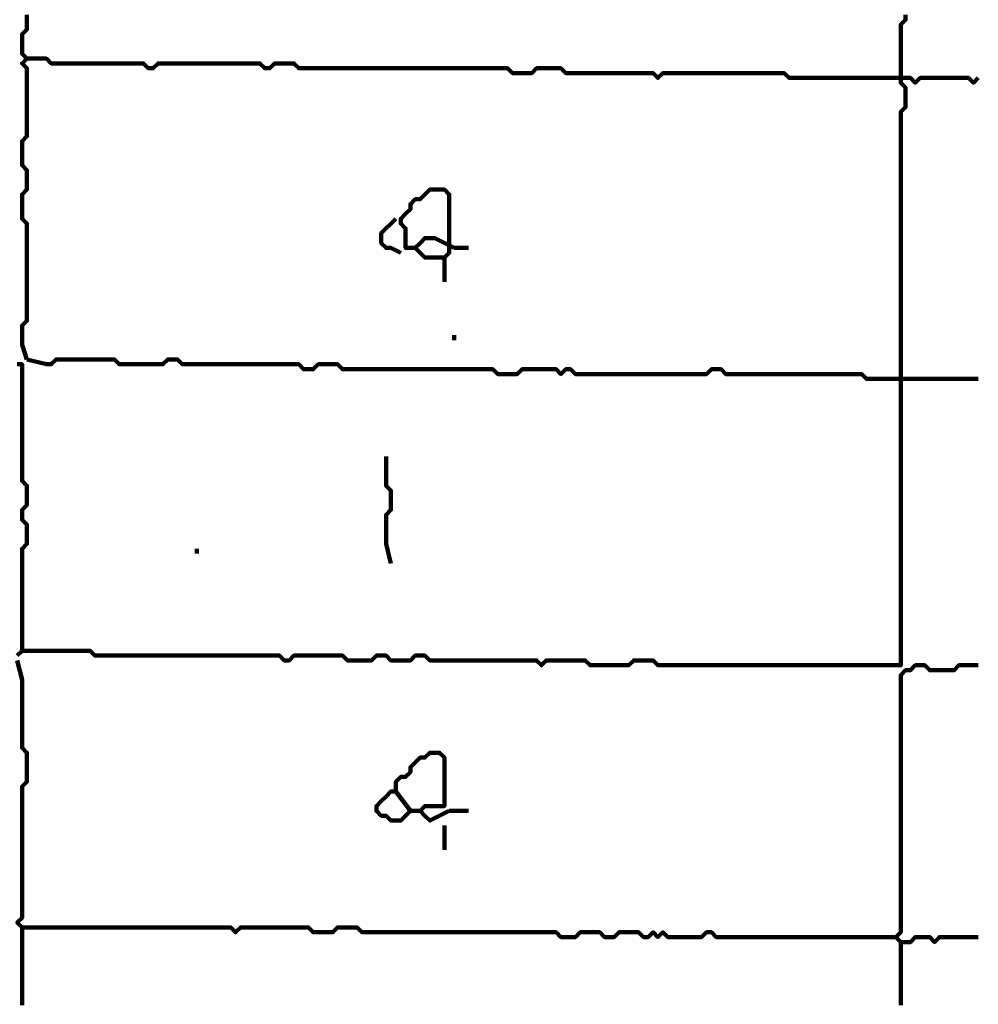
# Model space of a CAD drawing. Header units: metres. Extents: x 1959 to 4131, y 3282 to 4313.
# Tile 44 of 256: x 2125.81 to 2127.63, y 4297.81 to 4299.69. Entities that reach past the tile are written whole.
import ezdxf

# ---------------------------------------------------------------- set-up
doc = ezdxf.new("R2010")
doc.units = ezdxf.units.M
doc.layers.add('P', color=250, linetype='Continuous', lineweight=100)

msp = doc.modelspace()

# ---------------------------------------------------------------- linework, layer by layer
at = {"layer": 'P', "color": 0, "linetype": 'Continuous'}
for points in [[(2127.4907, 4299.6947), (2127.4907, 4299.6854), (2127.4815, 4299.6762), (2127.4815, 4299.667), (2127.4815, 4299.6578), (2127.4815, 4299.6485), (2127.4815, 4299.6393), (2127.4815, 4299.6301), (2127.4815, 4299.6208), (2127.4815, 4299.6116), (2127.4815, 4299.6024), (2127.4815, 4299.5931), (2127.4815, 4299.5839), (2127.4815, 4299.5747), (2127.4815, 4299.5654), (2127.4907, 4299.5562), (2127.4907, 4299.547), (2127.4907, 4299.5378), (2127.4907, 4299.5285), (2127.4907, 4299.5193), (2127.4815, 4299.5101), (2127.4815, 4299.5008), (2127.4815, 4299.4916), (2127.4815, 4299.4824), (2127.4815, 4299.4731), (2127.4815, 4299.4639), (2127.4815, 4299.4547), (2127.4815, 4299.4454), (2127.4815, 4299.4362), (2127.4815, 4299.427), (2127.4815, 4299.4178), (2127.4815, 4299.4085), (2127.4815, 4299.3993), (2127.4815, 4299.3901), (2127.4815, 4299.3808), (2127.4815, 4299.3716), (2127.4815, 4299.3624), (2127.4815, 4299.3531), (2127.4815, 4299.3439), (2127.4815, 4299.3347), (2127.4815, 4299.3254), (2127.4815, 4299.3162), (2127.4815, 4299.307), (2127.4815, 4299.2978), (2127.4815, 4299.2885), (2127.4815, 4299.2793), (2127.4815, 4299.2701), (2127.4815, 4299.2608), (2127.4815, 4299.2516), (2127.4815, 4299.2424), (2127.4815, 4299.2331), (2127.4815, 4299.2239), (2127.4815, 4299.2147), (2127.4815, 4299.2054), (2127.4815, 4299.1962), (2127.4815, 4299.187), (2127.4815, 4299.1778), (2127.4815, 4299.1685), (2127.4815, 4299.1593), (2127.4815, 4299.1501), (2127.4815, 4299.1408), (2127.4815, 4299.1316), (2127.4815, 4299.1224), (2127.4815, 4299.1131), (2127.4815, 4299.1039), (2127.4815, 4299.0947), (2127.4815, 4299.0854), (2127.4815, 4299.0762), (2127.4815, 4299.067), (2127.4815, 4299.0578), (2127.4815, 4299.0485), (2127.4815, 4299.0393), (2127.4815, 4299.0301), (2127.4815, 4299.0208), (2127.4815, 4299.0116), (2127.4815, 4299.0024), (2127.4815, 4298.9931), (2127.4815, 4298.9839), (2127.4815, 4298.9747), (2127.4815, 4298.9654), (2127.4815, 4298.9562), (2127.4815, 4298.947), (2127.4815, 4298.9378), (2127.4815, 4298.9285), (2127.4815, 4298.9193), (2127.4815, 4298.9101), (2127.4815, 4298.9008), (2127.4815, 4298.8916), (2127.4815, 4298.8824), (2127.4815, 4298.8731), (2127.4815, 4298.8639), (2127.4815, 4298.8547), (2127.4815, 4298.8454), (2127.4815, 4298.8362), (2127.4815, 4298.827), (2127.4815, 4298.8178), (2127.4815, 4298.8085), (2127.4815, 4298.7993), (2127.4815, 4298.7901), (2127.4815, 4298.7808), (2127.4815, 4298.7716), (2127.4815, 4298.7624), (2127.4815, 4298.7531), (2127.4815, 4298.7439), (2127.4815, 4298.7347), (2127.4815, 4298.7254), (2127.4815, 4298.7162), (2127.4815, 4298.707), (2127.4815, 4298.6978), (2127.4815, 4298.6885), (2127.4815, 4298.6793), (2127.4815, 4298.6701), (2127.4815, 4298.6608), (2127.4815, 4298.6516), (2127.4815, 4298.6424), (2127.4815, 4298.6331), (2127.4815, 4298.6239), (2127.4815, 4298.6147), (2127.4815, 4298.6054), (2127.4815, 4298.5962), (2127.4815, 4298.587), (2127.4815, 4298.5778), (2127.4815, 4298.5685), (2127.4815, 4298.5593), (2127.4815, 4298.5501), (2127.4815, 4298.5408), (2127.4815, 4298.5316), (2127.4815, 4298.5224), (2127.4815, 4298.5131), (2127.4815, 4298.5039), (2127.4815, 4298.4947), (2127.4815, 4298.4854), (2127.4815, 4298.4762), (2127.4815, 4298.467), (2127.4815, 4298.4578), (2127.4722, 4298.4578), (2127.463, 4298.4578), (2127.4538, 4298.4578), (2127.4445, 4298.4578), (2127.4353, 4298.4578), (2127.4261, 4298.4578), (2127.4168, 4298.4578), (2127.4076, 4298.4578), (2127.3984, 4298.4578), (2127.3892, 4298.4578), (2127.3799, 4298.4578), (2127.3707, 4298.4578), (2127.3615, 4298.4578), (2127.3522, 4298.4578), (2127.343, 4298.4578), (2127.3338, 4298.4578), (2127.3245, 4298.4578), (2127.3153, 4298.4578), (2127.3061, 4298.4578), (2127.2968, 4298.4578), (2127.2876, 4298.4578), (2127.2784, 4298.4578), (2127.2692, 4298.4578), (2127.2599, 4298.4578), (2127.2507, 4298.4578), (2127.2415, 4298.4578), (2127.2322, 4298.4578), (2127.223, 4298.4578), (2127.2138, 4298.4578), (2127.2045, 4298.4578), (2127.1953, 4298.4578), (2127.1861, 4298.4578), (2127.1768, 4298.4578), (2127.1676, 4298.4578), (2127.1584, 4298.4578), (2127.1492, 4298.4578), (2127.1399, 4298.4578), (2127.1307, 4298.4578), (2127.1215, 4298.4578), (2127.1122, 4298.4578), (2127.103, 4298.4578), (2127.0938, 4298.4578), (2127.0845, 4298.4578), (2127.0753, 4298.4578), (2127.0661, 4298.4578), (2127.0568, 4298.4578), (2127.0476, 4298.4578), (2127.0384, 4298.4578), (2127.0292, 4298.4578), (2127.0199, 4298.4578), (2127.0107, 4298.467), (2127.0015, 4298.467), (2126.9922, 4298.467), (2126.983, 4298.467), (2126.9738, 4298.467), (2126.9645, 4298.4578), (2126.9553, 4298.4578), (2126.9461, 4298.4578), (2126.9368, 4298.4578), (2126.9276, 4298.4578), (2126.9184, 4298.4578), (2126.9092, 4298.4578), (2126.8999, 4298.4578), (2126.8907, 4298.4578), (2126.8815, 4298.467), (2126.8722, 4298.467), (2126.863, 4298.467), (2126.8538, 4298.467), (2126.8445, 4298.467), (2126.8353, 4298.467), (2126.8261, 4298.467), (2126.8168, 4298.467), (2126.8076, 4298.467), (2126.7984, 4298.4578), (2126.7892, 4298.467), (2126.7799, 4298.467), (2126.7707, 4298.467), (2126.7615, 4298.467), (2126.7522, 4298.467), (2126.743, 4298.467), (2126.7338, 4298.467), (2126.7245, 4298.467), (2126.7153, 4298.467), (2126.7061, 4298.467), (2126.6968, 4298.467), (2126.6876, 4298.467), (2126.6784, 4298.467), (2126.6692, 4298.467), (2126.6599, 4298.467), (2126.6507, 4298.467), (2126.6415, 4298.467), (2126.6322, 4298.467), (2126.623, 4298.467), (2126.6138, 4298.467), (2126.6045, 4298.467), (2126.5953, 4298.467), (2126.5861, 4298.467), (2126.5768, 4298.4762), (2126.5676, 4298.4762), (2126.5584, 4298.4762), (2126.5492, 4298.467), (2126.5399, 4298.467), (2126.5307, 4298.467), (2126.5215, 4298.467), (2126.5122, 4298.467), (2126.503, 4298.4762), (2126.4938, 4298.4762), (2126.4845, 4298.4762), (2126.4753, 4298.467), (2126.4661, 4298.467), (2126.4568, 4298.467), (2126.4476, 4298.467), (2126.4384, 4298.467), (2126.4292, 4298.467), (2126.4199, 4298.4762), (2126.4107, 4298.4762), (2126.4015, 4298.4762), (2126.3922, 4298.4762), (2126.383, 4298.4762), (2126.3738, 4298.4762), (2126.3645, 4298.4762), (2126.3553, 4298.4762), (2126.3461, 4298.4762), (2126.3368, 4298.4762), (2126.3276, 4298.4762), (2126.3184, 4298.467), (2126.3092, 4298.467), (2126.2999, 4298.4762), (2126.2907, 4298.4762), (2126.2815, 4298.4762), (2126.2722, 4298.4762), (2126.263, 4298.4762), (2126.2538, 4298.4762), (2126.2445, 4298.4762), (2126.2353, 4298.4762), (2126.2261, 4298.4762), (2126.2168, 4298.4762), (2126.2076, 4298.4762), (2126.1984, 4298.4762), (2126.1892, 4298.4762), (2126.1799, 4298.4762), (2126.1707, 4298.4762), (2126.1615, 4298.4762), (2126.1522, 4298.4762), (2126.143, 4298.4762), (2126.1338, 4298.4762), (2126.1245, 4298.4762), (2126.1153, 4298.4762), (2126.1061, 4298.4762), (2126.0968, 4298.4762), (2126.0876, 4298.4762), (2126.0784, 4298.4762), (2126.0692, 4298.4762), (2126.0599, 4298.4762), (2126.0507, 4298.4762), (2126.0415, 4298.4762), (2126.0322, 4298.4762), (2126.023, 4298.4762), (2126.0138, 4298.4762), (2126.0045, 4298.4762), (2125.9953, 4298.4762), (2125.9861, 4298.4762), (2125.9768, 4298.4762), (2125.9676, 4298.4762), (2125.9584, 4298.4762), (2125.9492, 4298.4762), (2125.9399, 4298.4854), (2125.9307, 4298.4854), (2125.9215, 4298.4854), (2125.9122, 4298.4854), (2125.903, 4298.4854), (2125.8938, 4298.4854), (2125.8845, 4298.4854), (2125.8753, 4298.4854), (2125.8661, 4298.4854), (2125.8568, 4298.4854), (2125.8476, 4298.4854), (2125.8107, 4298.4854)], [(2125.8199, 4299.6947), (2125.8199, 4299.6854), (2125.8199, 4299.6762), (2125.8199, 4299.667), (2125.8107, 4299.6578), (2125.8107, 4299.6485), (2125.8107, 4299.6393), (2125.8107, 4299.6301), (2125.8107, 4299.6208), (2125.8199, 4299.6116), (2125.8107, 4299.6024), (2125.8199, 4299.5931), (2125.8199, 4299.5839), (2125.8199, 4299.5747), (2125.8199, 4299.5654), (2125.8199, 4299.5562), (2125.8199, 4299.547), (2125.8199, 4299.5378), (2125.8199, 4299.5285), (2125.8199, 4299.5193), (2125.8199, 4299.5101), (2125.8199, 4299.5008), (2125.8199, 4299.4916), (2125.8199, 4299.4824), (2125.8199, 4299.4731), (2125.8199, 4299.4639), (2125.8107, 4299.4547), (2125.8107, 4299.4454), (2125.8107, 4299.4362), (2125.8107, 4299.427), (2125.8107, 4299.4178), (2125.8107, 4299.4085), (2125.8199, 4299.3993), (2125.8199, 4299.3901), (2125.8199, 4299.3808), (2125.8199, 4299.3716), (2125.8199, 4299.3624), (2125.8107, 4299.3531), (2125.8107, 4299.3439), (2125.8107, 4299.3347), (2125.8107, 4299.3254), (2125.8107, 4299.3162), (2125.8107, 4299.307), (2125.8199, 4299.2978), (2125.8199, 4299.2885), (2125.8199, 4299.2793), (2125.8199, 4299.2701), (2125.8199, 4299.2608), (2125.8199, 4299.2516), (2125.8199, 4299.2424), (2125.8199, 4299.2331), (2125.8199, 4299.2239), (2125.8199, 4299.2147), (2125.8199, 4299.2054), (2125.8199, 4299.1962), (2125.8199, 4299.187), (2125.8199, 4299.1778), (2125.8199, 4299.1685), (2125.8199, 4299.1593), (2125.8199, 4299.1501), (2125.8199, 4299.1408), (2125.8199, 4299.1316), (2125.8199, 4299.1224), (2125.8199, 4299.1131), (2125.8107, 4299.1039), (2125.8107, 4299.0947), (2125.8107, 4299.0854), (2125.8107, 4299.0762), (2125.8107, 4299.067), (2125.8199, 4299.0393)], [(2125.8199, 4299.6116), (2125.8568, 4299.6116), (2125.8661, 4299.6024), (2125.8753, 4299.6024), (2125.8845, 4299.6024), (2125.8938, 4299.6024), (2125.903, 4299.6024), (2125.9122, 4299.6024), (2125.9215, 4299.6024), (2125.9307, 4299.6024), (2125.9399, 4299.6024), (2125.9492, 4299.6024), (2125.9584, 4299.6024), (2125.9676, 4299.6024), (2125.9768, 4299.6024), (2125.9861, 4299.6024), (2125.9953, 4299.6024), (2126.0045, 4299.6024), (2126.0138, 4299.6024), (2126.023, 4299.6024), (2126.0322, 4299.6024), (2126.0415, 4299.6024), (2126.0507, 4299.5931), (2126.0599, 4299.5931), (2126.0692, 4299.6024), (2126.0784, 4299.6024), (2126.0876, 4299.6024), (2126.0968, 4299.6024), (2126.1061, 4299.6024), (2126.1153, 4299.6024), (2126.1245, 4299.6024), (2126.1338, 4299.6024), (2126.143, 4299.6024), (2126.1522, 4299.6024), (2126.1615, 4299.6024), (2126.1707, 4299.6024), (2126.1799, 4299.6024), (2126.1892, 4299.6024), (2126.1984, 4299.6024), (2126.2076, 4299.6024), (2126.2168, 4299.6024), (2126.2261, 4299.6024), (2126.2353, 4299.6024), (2126.2445, 4299.6024), (2126.2538, 4299.6024), (2126.263, 4299.6024), (2126.2722, 4299.5931), (2126.2815, 4299.5931), (2126.2907, 4299.6024), (2126.2999, 4299.6024), (2126.3092, 4299.6024), (2126.3184, 4299.6024), (2126.3276, 4299.6024), (2126.3368, 4299.5931), (2126.3461, 4299.5931), (2126.3553, 4299.5931), (2126.3645, 4299.5931), (2126.3738, 4299.5931), (2126.383, 4299.5931), (2126.3922, 4299.5931), (2126.4015, 4299.5931), (2126.4107, 4299.5931), (2126.4199, 4299.5931), (2126.4292, 4299.5931), (2126.4384, 4299.5931), (2126.4476, 4299.5931), (2126.4568, 4299.5931), (2126.4661, 4299.5931), (2126.4753, 4299.5931), (2126.4845, 4299.5931), (2126.4938, 4299.5931), (2126.503, 4299.5931), (2126.5122, 4299.5931), (2126.5215, 4299.5931), (2126.5307, 4299.5931), (2126.5399, 4299.5931), (2126.5492, 4299.5931), (2126.5584, 4299.5931), (2126.5676, 4299.5931), (2126.5768, 4299.5931), (2126.5861, 4299.5931), (2126.5953, 4299.5931), (2126.6045, 4299.5931), (2126.6138, 4299.5931), (2126.623, 4299.5931), (2126.6322, 4299.5931), (2126.6415, 4299.5931), (2126.6507, 4299.5931), (2126.6599, 4299.5931), (2126.6692, 4299.5931), (2126.6784, 4299.5931), (2126.6876, 4299.5931), (2126.6968, 4299.5931), (2126.7061, 4299.5931), (2126.7153, 4299.5931), (2126.7245, 4299.5931), (2126.7338, 4299.5931), (2126.743, 4299.5839), (2126.7522, 4299.5839), (2126.7615, 4299.5839), (2126.7707, 4299.5839), (2126.7799, 4299.5839), (2126.7892, 4299.5931), (2126.7984, 4299.5931), (2126.8076, 4299.5931), (2126.8168, 4299.5931), (2126.8261, 4299.5931), (2126.8353, 4299.5931), (2126.8445, 4299.5839), (2126.8538, 4299.5839), (2126.863, 4299.5839), (2126.8722, 4299.5839), (2126.8815, 4299.5839), (2126.8907, 4299.5839), (2126.8999, 4299.5839), (2126.9092, 4299.5839), (2126.9184, 4299.5839), (2126.9276, 4299.5839), (2126.9368, 4299.5839), (2126.9461, 4299.5839), (2126.9553, 4299.5839), (2126.9645, 4299.5839), (2126.9738, 4299.5839), (2126.983, 4299.5839), (2126.9922, 4299.5839), (2127.0015, 4299.5839), (2127.0107, 4299.5839), (2127.0199, 4299.5747), (2127.0292, 4299.5839), (2127.0384, 4299.5839), (2127.0476, 4299.5839), (2127.0568, 4299.5839), (2127.0661, 4299.5839), (2127.0753, 4299.5839), (2127.0845, 4299.5839), (2127.0938, 4299.5839), (2127.103, 4299.5839), (2127.1122, 4299.5839), (2127.1215, 4299.5839), (2127.1307, 4299.5839), (2127.1399, 4299.5839), (2127.1492, 4299.5839), (2127.1584, 4299.5839), (2127.1676, 4299.5839), (2127.1768, 4299.5839), (2127.1861, 4299.5839), (2127.1953, 4299.5839), (2127.2045, 4299.5839), (2127.2138, 4299.5839), (2127.223, 4299.5839), (2127.2322, 4299.5839), (2127.2415, 4299.5839), (2127.2507, 4299.5839), (2127.2599, 4299.5839), (2127.2692, 4299.5747), (2127.2784, 4299.5747), (2127.2876, 4299.5747), (2127.2968, 4299.5747), (2127.3061, 4299.5747), (2127.3153, 4299.5747), (2127.3245, 4299.5747), (2127.3338, 4299.5747), (2127.343, 4299.5747), (2127.3522, 4299.5747), (2127.3615, 4299.5747), (2127.3707, 4299.5747), (2127.3799, 4299.5747), (2127.3892, 4299.5747), (2127.3984, 4299.5747), (2127.4076, 4299.5747), (2127.4168, 4299.5747), (2127.4261, 4299.5747), (2127.4353, 4299.5747), (2127.4445, 4299.5747), (2127.4538, 4299.5747), (2127.463, 4299.5747), (2127.4722, 4299.5747), (2127.4815, 4299.5747), (2127.4907, 4299.5747), (2127.4999, 4299.5747), (2127.5092, 4299.5654), (2127.5184, 4299.5747), (2127.5276, 4299.5747), (2127.5368, 4299.5747), (2127.5461, 4299.5747), (2127.5553, 4299.5747), (2127.5645, 4299.5747), (2127.5738, 4299.5747), (2127.583, 4299.5747), (2127.5922, 4299.5747), (2127.6015, 4299.5747), (2127.6107, 4299.5747), (2127.6199, 4299.5654), (2127.6292, 4299.5747)], [(2126.6322, 4299.2516), (2126.5953, 4299.2701), (2126.5861, 4299.2701), (2126.5768, 4299.2701), (2126.5676, 4299.2608), (2126.5584, 4299.2516), (2126.5492, 4299.2516), (2126.5399, 4299.2516), (2126.5399, 4299.2608), (2126.5399, 4299.2701), (2126.5399, 4299.2793), (2126.5399, 4299.2885), (2126.5307, 4299.2978), (2126.5307, 4299.307), (2126.5399, 4299.3162), (2126.5492, 4299.3254), (2126.5492, 4299.3347), (2126.5584, 4299.3439), (2126.5676, 4299.3439), (2126.5768, 4299.3531), (2126.5861, 4299.3624), (2126.5953, 4299.3624), (2126.6045, 4299.3624), (2126.6138, 4299.3624), (2126.623, 4299.3531), (2126.623, 4299.3439), (2126.623, 4299.3347), (2126.623, 4299.3254), (2126.623, 4299.3162), (2126.623, 4299.307), (2126.623, 4299.2978), (2126.623, 4299.2885), (2126.623, 4299.2793), (2126.623, 4299.2701), (2126.623, 4299.2608), (2126.623, 4299.2516), (2126.623, 4299.2424), (2126.6138, 4299.2331), (2126.6138, 4299.2239), (2126.6138, 4299.2147), (2126.6138, 4299.187)], [(2126.5215, 4299.307), (2126.4938, 4299.2793), (2126.4938, 4299.2701), (2126.4938, 4299.2608), (2126.503, 4299.2516), (2126.5122, 4299.2516), (2126.5307, 4299.2424)], [(2126.5584, 4299.2516), (2126.5768, 4299.2331), (2126.5861, 4299.2331), (2126.5953, 4299.2331), (2126.6138, 4299.2331)], [(2126.6322, 4299.2516), (2126.6599, 4299.2516)], [(2126.6322, 4299.0854), (2126.6322, 4299.0762)], [(2125.8015, 4298.4762), (2125.8107, 4298.4854), (2125.8107, 4298.4947), (2125.8107, 4298.5039), (2125.8107, 4298.5131), (2125.8107, 4298.5224), (2125.8107, 4298.5316), (2125.8107, 4298.5408), (2125.8107, 4298.5501), (2125.8107, 4298.5593), (2125.8107, 4298.5685), (2125.8107, 4298.5778), (2125.8107, 4298.587), (2125.8107, 4298.5962), (2125.8107, 4298.6054), (2125.8107, 4298.6147), (2125.8107, 4298.6239), (2125.8107, 4298.6331), (2125.8107, 4298.6424), (2125.8107, 4298.6516), (2125.8107, 4298.6608), (2125.8107, 4298.6701), (2125.8107, 4298.6793), (2125.8199, 4298.6885), (2125.8199, 4298.6978), (2125.8199, 4298.707), (2125.8199, 4298.7162), (2125.8199, 4298.7254), (2125.8107, 4298.7347), (2125.8107, 4298.7439), (2125.8107, 4298.7531), (2125.8199, 4298.7624), (2125.8199, 4298.7716), (2125.8199, 4298.7808), (2125.8199, 4298.7901), (2125.8199, 4298.7993), (2125.8107, 4298.8085), (2125.8107, 4298.8178), (2125.8107, 4298.827), (2125.8107, 4298.8362), (2125.8107, 4298.8454), (2125.8107, 4298.8547), (2125.8107, 4298.8639), (2125.8107, 4298.8731), (2125.8107, 4298.8824), (2125.8107, 4298.8916), (2125.8107, 4298.9008), (2125.8107, 4298.9101), (2125.8107, 4298.9193), (2125.8107, 4298.9285), (2125.8107, 4298.9378), (2125.8107, 4298.947), (2125.8107, 4298.9562), (2125.8107, 4298.9654), (2125.8107, 4298.9747), (2125.8107, 4298.9839), (2125.8107, 4298.9931), (2125.8107, 4299.0024), (2125.8107, 4299.0116), (2125.8107, 4299.0208), (2125.8107, 4299.0301), (2125.8015, 4299.0301)], [(2125.8199, 4299.0393), (2125.8568, 4299.0301), (2125.8661, 4299.0301), (2125.8753, 4299.0393), (2125.8845, 4299.0393), (2125.8938, 4299.0393), (2125.903, 4299.0393), (2125.9122, 4299.0393), (2125.9215, 4299.0393), (2125.9307, 4299.0393), (2125.9399, 4299.0393), (2125.9492, 4299.0393), (2125.9584, 4299.0393), (2125.9676, 4299.0393), (2125.9768, 4299.0393), (2125.9861, 4299.0393), (2125.9953, 4299.0301), (2126.0045, 4299.0301), (2126.0138, 4299.0301), (2126.023, 4299.0301), (2126.0322, 4299.0301), (2126.0415, 4299.0301), (2126.0507, 4299.0301), (2126.0599, 4299.0301), (2126.0692, 4299.0301), (2126.0784, 4299.0301), (2126.0876, 4299.0393), (2126.0968, 4299.0393), (2126.1061, 4299.0393), (2126.1153, 4299.0301), (2126.1245, 4299.0301), (2126.1338, 4299.0301), (2126.143, 4299.0301), (2126.1522, 4299.0301), (2126.1615, 4299.0301), (2126.1707, 4299.0301), (2126.1799, 4299.0301), (2126.1892, 4299.0301), (2126.1984, 4299.0301), (2126.2076, 4299.0301), (2126.2168, 4299.0301), (2126.2261, 4299.0301), (2126.2353, 4299.0301), (2126.2445, 4299.0301), (2126.2538, 4299.0301), (2126.263, 4299.0301), (2126.2722, 4299.0301), (2126.2815, 4299.0301), (2126.2907, 4299.0301), (2126.2999, 4299.0301), (2126.3092, 4299.0301), (2126.3184, 4299.0301), (2126.3276, 4299.0301), (2126.3368, 4299.0301), (2126.3461, 4299.0208), (2126.3553, 4299.0208), (2126.3645, 4299.0208), (2126.3738, 4299.0301), (2126.383, 4299.0301), (2126.3922, 4299.0301), (2126.4015, 4299.0301), (2126.4107, 4299.0301), (2126.4199, 4299.0208), (2126.4292, 4299.0208), (2126.4384, 4299.0208), (2126.4476, 4299.0208), (2126.4568, 4299.0208), (2126.4661, 4299.0208), (2126.4753, 4299.0208), (2126.4845, 4299.0208), (2126.4938, 4299.0208), (2126.503, 4299.0208), (2126.5122, 4299.0208), (2126.5215, 4299.0208), (2126.5307, 4299.0208), (2126.5399, 4299.0208), (2126.5492, 4299.0208), (2126.5584, 4299.0208), (2126.5676, 4299.0208), (2126.5768, 4299.0208), (2126.5861, 4299.0208), (2126.5953, 4299.0208), (2126.6045, 4299.0208), (2126.6138, 4299.0208), (2126.623, 4299.0208), (2126.6322, 4299.0208), (2126.6415, 4299.0208), (2126.6507, 4299.0208), (2126.6599, 4299.0208), (2126.6692, 4299.0208), (2126.6784, 4299.0208), (2126.6876, 4299.0208), (2126.6968, 4299.0208), (2126.7061, 4299.0208), (2126.7153, 4299.0116), (2126.7245, 4299.0116), (2126.7338, 4299.0116), (2126.743, 4299.0116), (2126.7522, 4299.0116), (2126.7615, 4299.0208), (2126.7707, 4299.0208), (2126.7799, 4299.0208), (2126.7892, 4299.0208), (2126.7984, 4299.0208), (2126.8076, 4299.0208), (2126.8168, 4299.0208), (2126.8261, 4299.0208), (2126.8353, 4299.0116), (2126.8445, 4299.0208), (2126.8538, 4299.0208), (2126.863, 4299.0116), (2126.8722, 4299.0116), (2126.8815, 4299.0116), (2126.8907, 4299.0116), (2126.8999, 4299.0116), (2126.9092, 4299.0116), (2126.9184, 4299.0116), (2126.9276, 4299.0116), (2126.9368, 4299.0116), (2126.9461, 4299.0116), (2126.9553, 4299.0116), (2126.9645, 4299.0116), (2126.9738, 4299.0116), (2126.983, 4299.0116), (2126.9922, 4299.0116), (2127.0015, 4299.0116), (2127.0107, 4299.0116), (2127.0199, 4299.0116), (2127.0292, 4299.0116), (2127.0384, 4299.0116), (2127.0476, 4299.0116), (2127.0568, 4299.0116), (2127.0661, 4299.0116), (2127.0753, 4299.0116), (2127.0845, 4299.0116), (2127.0938, 4299.0116), (2127.103, 4299.0116), (2127.1122, 4299.0116), (2127.1215, 4299.0208), (2127.1307, 4299.0208), (2127.1399, 4299.0208), (2127.1492, 4299.0116), (2127.1584, 4299.0116), (2127.1676, 4299.0116), (2127.1768, 4299.0116), (2127.1861, 4299.0116), (2127.1953, 4299.0116), (2127.2045, 4299.0116), (2127.2138, 4299.0116), (2127.223, 4299.0116), (2127.2322, 4299.0116), (2127.2415, 4299.0116), (2127.2507, 4299.0116), (2127.2599, 4299.0116), (2127.2692, 4299.0116), (2127.2784, 4299.0116), (2127.2876, 4299.0116), (2127.2968, 4299.0116), (2127.3061, 4299.0116), (2127.3153, 4299.0116), (2127.3245, 4299.0116), (2127.3338, 4299.0116), (2127.343, 4299.0116), (2127.3522, 4299.0116), (2127.3615, 4299.0116), (2127.3707, 4299.0116), (2127.3799, 4299.0116), (2127.3892, 4299.0116), (2127.3984, 4299.0116), (2127.4076, 4299.0116), (2127.4168, 4299.0024), (2127.4261, 4299.0024), (2127.4353, 4299.0024), (2127.4445, 4299.0024), (2127.4538, 4299.0024), (2127.463, 4299.0024), (2127.4722, 4299.0024), (2127.4815, 4299.0024), (2127.4907, 4299.0024), (2127.4999, 4299.0024), (2127.5092, 4299.0024), (2127.5184, 4299.0024), (2127.5276, 4299.0024), (2127.5368, 4299.0024), (2127.5461, 4299.0024), (2127.5553, 4299.0024), (2127.5645, 4299.0024), (2127.5738, 4299.0024), (2127.583, 4299.0024), (2127.5922, 4299.0024), (2127.6015, 4299.0024), (2127.6107, 4299.0024), (2127.6199, 4299.0024), (2127.6292, 4299.0024)], [(2126.503, 4298.8547), (2126.503, 4298.8178), (2126.503, 4298.8085), (2126.503, 4298.7993), (2126.5122, 4298.7901), (2126.5122, 4298.7808), (2126.5122, 4298.7716), (2126.5122, 4298.7624), (2126.5122, 4298.7531), (2126.503, 4298.7439), (2126.503, 4298.7347), (2126.503, 4298.7254), (2126.503, 4298.7162), (2126.503, 4298.707), (2126.503, 4298.6978), (2126.503, 4298.6885), (2126.5122, 4298.6516)], [(2126.143, 4298.6793), (2126.143, 4298.6701)], [(2125.8015, 4298.467), (2125.8107, 4298.4301), (2125.8107, 4298.4208), (2125.8107, 4298.4116), (2125.8107, 4298.4024), (2125.8107, 4298.3931), (2125.8107, 4298.3839), (2125.8107, 4298.3747), (2125.8107, 4298.3654), (2125.8107, 4298.3562), (2125.8107, 4298.347), (2125.8107, 4298.3378), (2125.8107, 4298.3285), (2125.8107, 4298.3193), (2125.8107, 4298.3101), (2125.8107, 4298.3008), (2125.8199, 4298.2916), (2125.8199, 4298.2824), (2125.8199, 4298.2731), (2125.8199, 4298.2639), (2125.8199, 4298.2547), (2125.8199, 4298.2454), (2125.8199, 4298.2362), (2125.8107, 4298.227), (2125.8107, 4298.2178), (2125.8107, 4298.2085), (2125.8107, 4298.1993), (2125.8107, 4298.1901), (2125.8107, 4298.1808), (2125.8107, 4298.1716), (2125.8107, 4298.1624), (2125.8107, 4298.1531), (2125.8107, 4298.1439), (2125.8107, 4298.1347), (2125.8107, 4298.1254), (2125.8107, 4298.1162), (2125.8107, 4298.107), (2125.8107, 4298.0978), (2125.8107, 4298.0885), (2125.8107, 4298.0793), (2125.8107, 4298.0701), (2125.8107, 4298.0608), (2125.8107, 4298.0516), (2125.8107, 4298.0424), (2125.8107, 4298.0331), (2125.8107, 4298.0239), (2125.8107, 4298.0147), (2125.8107, 4298.0054), (2125.8107, 4297.9962), (2125.8107, 4297.987), (2125.8107, 4297.9778), (2125.8015, 4297.9685), (2125.8107, 4297.9593), (2125.8199, 4297.9593), (2125.8292, 4297.9593), (2125.8384, 4297.9593), (2125.8476, 4297.9593), (2125.8568, 4297.9593), (2125.8661, 4297.9593), (2125.8753, 4297.9593), (2125.8845, 4297.9593), (2125.8938, 4297.9593), (2125.903, 4297.9593), (2125.9122, 4297.9593), (2125.9215, 4297.9593), (2125.9307, 4297.9593), (2125.9399, 4297.9593), (2125.9492, 4297.9593), (2125.9584, 4297.9593), (2125.9676, 4297.9593), (2125.9768, 4297.9593), (2125.9861, 4297.9593), (2125.9953, 4297.9593), (2126.0045, 4297.9593), (2126.0138, 4297.9593), (2126.023, 4297.9593), (2126.0322, 4297.9593), (2126.0415, 4297.9593), (2126.0507, 4297.9593), (2126.0599, 4297.9593), (2126.0692, 4297.9593), (2126.0784, 4297.9593), (2126.0876, 4297.9593), (2126.0968, 4297.9593), (2126.1061, 4297.9593), (2126.1153, 4297.9593), (2126.1245, 4297.9593), (2126.1338, 4297.9593), (2126.143, 4297.9593), (2126.1522, 4297.9593), (2126.1615, 4297.9593), (2126.1707, 4297.9593), (2126.1799, 4297.9593), (2126.1892, 4297.9593), (2126.1984, 4297.9593), (2126.2076, 4297.9593), (2126.2168, 4297.9501), (2126.2261, 4297.9593), (2126.2353, 4297.9593), (2126.2445, 4297.9593), (2126.2538, 4297.9593), (2126.263, 4297.9593), (2126.2722, 4297.9593), (2126.2815, 4297.9593), (2126.2907, 4297.9593), (2126.2999, 4297.9593), (2126.3092, 4297.9593), (2126.3184, 4297.9593), (2126.3276, 4297.9593), (2126.3368, 4297.9593), (2126.3461, 4297.9593), (2126.3553, 4297.9593), (2126.3645, 4297.9501), (2126.3738, 4297.9501), (2126.383, 4297.9501), (2126.3922, 4297.9501), (2126.4015, 4297.9501), (2126.4107, 4297.9593), (2126.4199, 4297.9593), (2126.4292, 4297.9593), (2126.4384, 4297.9593), (2126.4476, 4297.9593), (2126.4568, 4297.9501), (2126.4661, 4297.9501), (2126.4753, 4297.9501), (2126.4845, 4297.9501), (2126.4938, 4297.9501), (2126.503, 4297.9501), (2126.5122, 4297.9501), (2126.5215, 4297.9501), (2126.5307, 4297.9501), (2126.5399, 4297.9501), (2126.5492, 4297.9501), (2126.5584, 4297.9501), (2126.5676, 4297.9501), (2126.5768, 4297.9501), (2126.5861, 4297.9501), (2126.5953, 4297.9501), (2126.6045, 4297.9501), (2126.6138, 4297.9501), (2126.623, 4297.9501), (2126.6322, 4297.9501), (2126.6415, 4297.9501), (2126.6507, 4297.9501), (2126.6599, 4297.9501), (2126.6692, 4297.9501), (2126.6784, 4297.9501), (2126.6876, 4297.9501), (2126.6968, 4297.9501), (2126.7061, 4297.9501), (2126.7153, 4297.9501), (2126.7245, 4297.9501), (2126.7338, 4297.9501), (2126.743, 4297.9501), (2126.7522, 4297.9501), (2126.7615, 4297.9501), (2126.7707, 4297.9501), (2126.7799, 4297.9501), (2126.7892, 4297.9501), (2126.7984, 4297.9501), (2126.8076, 4297.9501), (2126.8168, 4297.9501), (2126.8261, 4297.9501), (2126.8353, 4297.9408), (2126.8445, 4297.9408), (2126.8538, 4297.9408), (2126.863, 4297.9408), (2126.8722, 4297.9501), (2126.8815, 4297.9501), (2126.8907, 4297.9501), (2126.8999, 4297.9501), (2126.9092, 4297.9501), (2126.9184, 4297.9408), (2126.9276, 4297.9408), (2126.9368, 4297.9408), (2126.9461, 4297.9501), (2126.9553, 4297.9501), (2126.9645, 4297.9501), (2126.9738, 4297.9501), (2126.983, 4297.9501), (2126.9922, 4297.9408), (2127.0015, 4297.9408), (2127.0107, 4297.9501), (2127.0199, 4297.9408), (2127.0292, 4297.9501), (2127.0384, 4297.9408), (2127.0476, 4297.9408), (2127.0568, 4297.9408), (2127.0661, 4297.9408), (2127.0753, 4297.9408), (2127.0845, 4297.9408), (2127.0938, 4297.9408), (2127.103, 4297.9408), (2127.1122, 4297.9501), (2127.1215, 4297.9501), (2127.1307, 4297.9408), (2127.1399, 4297.9408), (2127.1492, 4297.9408), (2127.1584, 4297.9408), (2127.1676, 4297.9408), (2127.1768, 4297.9408), (2127.1861, 4297.9408), (2127.1953, 4297.9408), (2127.2045, 4297.9408), (2127.2138, 4297.9408), (2127.223, 4297.9408), (2127.2322, 4297.9408), (2127.2415, 4297.9408), (2127.2507, 4297.9408), (2127.2599, 4297.9408), (2127.2692, 4297.9408), (2127.2784, 4297.9408), (2127.2876, 4297.9408), (2127.2968, 4297.9408), (2127.3061, 4297.9408), (2127.3153, 4297.9408), (2127.3245, 4297.9408), (2127.3338, 4297.9408), (2127.343, 4297.9408), (2127.3522, 4297.9408), (2127.3615, 4297.9408), (2127.3707, 4297.9408), (2127.3799, 4297.9408), (2127.3892, 4297.9408), (2127.3984, 4297.9408), (2127.4076, 4297.9408), (2127.4168, 4297.9408), (2127.4261, 4297.9408), (2127.4722, 4297.9408)], [(2127.6292, 4298.4578), (2127.6199, 4298.4578), (2127.6107, 4298.4578), (2127.6015, 4298.4578), (2127.5922, 4298.4578), (2127.583, 4298.4485), (2127.5738, 4298.4485), (2127.5645, 4298.4485), (2127.5553, 4298.4485), (2127.5461, 4298.4485), (2127.5368, 4298.4485), (2127.5276, 4298.4578), (2127.5184, 4298.4578), (2127.5092, 4298.4578), (2127.4999, 4298.4485), (2127.4907, 4298.4485), (2127.4815, 4298.4393), (2127.4815, 4298.4301), (2127.4815, 4298.4208), (2127.4815, 4298.4116), (2127.4815, 4298.4024), (2127.4815, 4298.3931), (2127.4815, 4298.3839), (2127.4815, 4298.3747), (2127.4815, 4298.3654), (2127.4815, 4298.3562), (2127.4815, 4298.347), (2127.4815, 4298.3378), (2127.4815, 4298.3285), (2127.4815, 4298.3193), (2127.4815, 4298.3101), (2127.4815, 4298.3008), (2127.4815, 4298.2916), (2127.4815, 4298.2824), (2127.4815, 4298.2731), (2127.4815, 4298.2639), (2127.4815, 4298.2547), (2127.4815, 4298.2454), (2127.4815, 4298.2362), (2127.4815, 4298.227), (2127.4815, 4298.2178), (2127.4815, 4298.2085), (2127.4815, 4298.1993), (2127.4815, 4298.1901), (2127.4815, 4298.1808), (2127.4815, 4298.1716), (2127.4815, 4298.1624), (2127.4815, 4298.1531), (2127.4815, 4298.1439), (2127.4815, 4298.1347), (2127.4815, 4298.1254), (2127.4815, 4298.1162), (2127.4815, 4298.107), (2127.4815, 4298.0978), (2127.4815, 4298.0885), (2127.4815, 4298.0793), (2127.4815, 4298.0701), (2127.4815, 4298.0608), (2127.4815, 4298.0516), (2127.4815, 4298.0424), (2127.4815, 4298.0331), (2127.4815, 4298.0239), (2127.4815, 4298.0147), (2127.4815, 4298.0054), (2127.4815, 4297.9962), (2127.4815, 4297.987), (2127.4815, 4297.9778), (2127.4815, 4297.9685), (2127.4815, 4297.9593), (2127.4815, 4297.9501), (2127.4722, 4297.9408), (2127.4815, 4297.9316), (2127.4907, 4297.9316), (2127.4999, 4297.9316), (2127.5092, 4297.9408), (2127.5184, 4297.9408), (2127.5276, 4297.9408), (2127.5368, 4297.9408), (2127.5461, 4297.9316), (2127.5553, 4297.9408), (2127.5645, 4297.9408), (2127.5738, 4297.9408), (2127.583, 4297.9408), (2127.5922, 4297.9408), (2127.6015, 4297.9408), (2127.6107, 4297.9408), (2127.6199, 4297.9408), (2127.6292, 4297.9408)], [(2126.5215, 4298.2178), (2126.5492, 4298.1808), (2126.5399, 4298.1716), (2126.5307, 4298.1624), (2126.5215, 4298.1624), (2126.5122, 4298.1624), (2126.503, 4298.1716), (2126.4938, 4298.1716), (2126.4845, 4298.1808), (2126.4845, 4298.1901), (2126.4938, 4298.1993), (2126.503, 4298.2085), (2126.5122, 4298.2178), (2126.5215, 4298.2178), (2126.5215, 4298.227), (2126.5215, 4298.2362), (2126.5307, 4298.2454), (2126.5399, 4298.2454), (2126.5492, 4298.2547), (2126.5492, 4298.2639), (2126.5584, 4298.2731), (2126.5676, 4298.2824), (2126.5768, 4298.2824), (2126.5861, 4298.2916), (2126.5953, 4298.2916), (2126.6045, 4298.2916), (2126.6138, 4298.2824), (2126.6138, 4298.2731), (2126.6138, 4298.2639), (2126.6138, 4298.2547), (2126.6138, 4298.2454), (2126.6138, 4298.2362), (2126.6138, 4298.227), (2126.6138, 4298.2178), (2126.6138, 4298.2085), (2126.6138, 4298.1993), (2126.6138, 4298.1901), (2126.6045, 4298.1901), (2126.5953, 4298.1901), (2126.5861, 4298.1901), (2126.5768, 4298.1901), (2126.5676, 4298.1808), (2126.5768, 4298.1716), (2126.5861, 4298.1624), (2126.623, 4298.1808)], [(2126.5492, 4298.1808), (2126.5676, 4298.1808)], [(2126.623, 4298.1808), (2126.6599, 4298.1808)], [(2126.6138, 4298.1531), (2126.6138, 4298.107)], [(2125.8107, 4297.9593), (2125.8107, 4297.9224), (2125.8107, 4297.9131), (2125.8107, 4297.9039), (2125.8107, 4297.8947), (2125.8107, 4297.8854), (2125.8107, 4297.8762), (2125.8107, 4297.867), (2125.8107, 4297.8578), (2125.8107, 4297.8485), (2125.8107, 4297.8393), (2125.8107, 4297.8301), (2125.8107, 4297.8208), (2125.8107, 4297.8116)], [(2127.4815, 4297.8116), (2127.4815, 4297.8208), (2127.4815, 4297.8301), (2127.4815, 4297.8393), (2127.4815, 4297.8485), (2127.4815, 4297.8578), (2127.4815, 4297.867), (2127.4815, 4297.8762), (2127.4815, 4297.8854), (2127.4815, 4297.8947), (2127.4815, 4297.9039), (2127.4815, 4297.9131), (2127.4815, 4297.9316)]]:
    msp.add_lwpolyline(points, dxfattribs=at)

doc.saveas('drawing.dxf')
